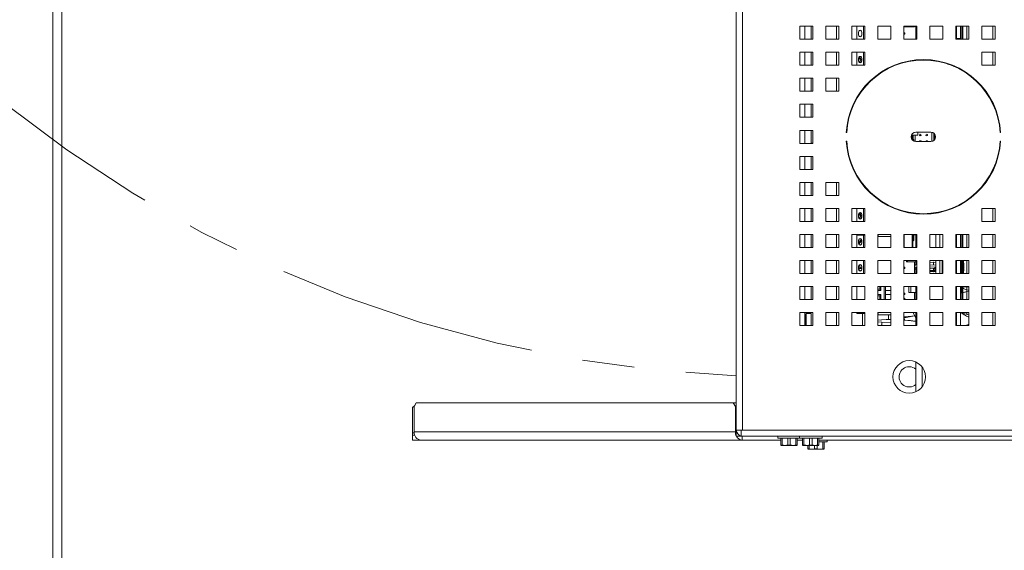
# Paper-space layout '5' of a CAD drawing. Header units: inches. Extents: x 1 to 109, y 1 to 85.
# Tile 41 of 58: x 81 to 91, y 16 to 21. Entities that reach past the tile are written whole.
import ezdxf

# ---------------------------------------------------------------- set-up
doc = ezdxf.new("R2010")
doc.units = ezdxf.units.IN
doc.header["$MEASUREMENT"] = 0
doc.linetypes.add('CENTERX2', pattern=[0.8, 0.5, -0.1, 0.1, -0.1])
doc.layers.add('FORMAT', color=7, linetype='Continuous')
doc.styles.add('SLDTEXTSTYLE0', font='GOTHIC.TTF', dxfattribs={"width": 0.913})
doc.dimstyles.new('SLDDIMSTYLE13', dxfattribs={"dimtxt": 0.625, "dimasz": 0.65, "dimexe": 0, "dimexo": 0.0625, "dimgap": 0.15625, "dimtad": 0, "dimtih": 1, "dimtoh": 1, "dimdec": 1, "dimlfac": 1.6, "dimrnd": 1e-09, "dimzin": 12, "dimdsep": 46, "dimtxsty": 'SLDTEXTSTYLE0', "dimsah": 1, "dimcen": 0, "dimadec": 0, "dimazin": 3, "dimtfac": 1, "dimtdec": 1, "dimtofl": 0, "dimtmove": 0, "dimatfit": 3, "dimfxl": 1, "dimfrac": 2, "dimtolj": 1, "dimtzin": 12, "dimarcsym": 0})

# ---------------------------------------------------------------- blocks, each defined once
blk = doc.blocks.new('_D_160')
at = {"layer": 'FORMAT', "color": 1, "ltscale": 5}
for p, q in [((80.154, 21.1378), (78.633, 19.6168)), ((78.633, 19.6168), (77.383, 19.6168))]:
    blk.add_line(p, q, dxfattribs=at)
blk.add_solid([(80.154, 21.1378), (79.6237, 20.7489), (79.7651, 20.6075)], dxfattribs=at)
at = {"layer": 'FORMAT', "color": 1, "ltscale": 5, "char_height": 0.625, "attachment_point": 1, "style": 'SLDTEXTSTYLE0'}
for s, insert in [('19.2', (73.5453, 20.4151)), ('DOOR SWING', (71.8318, 19.4229))]:
    blk.add_mtext(s, dxfattribs=dict(at, insert=insert))

psp = doc.layouts.new('5')

# ---------------------------------------------------------------- linework, layer by layer
at = {"color": 7, "linetype": 'Continuous', "lineweight": 15, "ltscale": 5}
for p, q in [((88.1688, 17.1143), (88.1688, 30.246)), ((88.228, 30.246), (88.228, 17.1143)), ((88.1686, 17.5451), (88.1686, 29.5928)), ((81.606, 23.6462), (81.606, 11.4364)), ((81.6902, 11.4582), (81.6902, 23.668)), ((88.903, 20.9926), (88.778, 20.9926)), ((88.778, 20.9926), (88.778, 20.8676)), ((88.8872, 20.9926), (88.8872, 20.8676)), ((88.903, 20.8676), (88.903, 20.9926)), ((89.153, 20.9926), (89.028, 20.9926)), ((89.028, 20.9926), (89.028, 20.8676)), ((89.1311, 20.9926), (89.1311, 20.8678)), ((89.153, 20.8676), (89.153, 20.9926)), ((89.403, 20.9926), (89.278, 20.9926)), ((89.278, 20.9926), (89.278, 20.8676)), ((89.3259, 20.9926), (89.3259, 20.8676)), ((89.39, 20.9926), (89.39, 20.8676)), ((89.403, 20.8676), (89.403, 20.9926)), ((89.653, 20.9926), (89.528, 20.9926)), ((89.528, 20.9926), (89.528, 20.8676)), ((89.653, 20.8676), (89.653, 20.9926)), ((89.903, 20.9926), (89.778, 20.9926)), ((89.778, 20.9926), (89.778, 20.8676)), ((89.7814, 20.9926), (89.7814, 20.9878)), ((89.8934, 20.8676), (89.8934, 20.9926)), ((89.903, 20.8676), (89.903, 20.9926)), ((90.153, 20.9926), (90.028, 20.9926)), ((90.028, 20.9926), (90.028, 20.8676)), ((90.153, 20.8676), (90.153, 20.9926)), ((90.403, 20.9926), (90.278, 20.9926)), ((90.278, 20.9926), (90.278, 20.8676)), ((90.2844, 20.9926), (90.2844, 20.874)), ((90.3217, 20.9926), (90.3217, 20.874)), ((90.3342, 20.9926), (90.3342, 20.8676)), ((90.3436, 20.9926), (90.3436, 20.8676)), ((90.3811, 20.9926), (90.3811, 20.8678)), ((90.403, 20.8676), (90.403, 20.9926)), ((90.653, 20.9926), (90.528, 20.9926)), ((90.528, 20.9926), (90.528, 20.8676)), ((90.6311, 20.9926), (90.6311, 20.8678)), ((90.653, 20.8676), (90.653, 20.9926)), ((89.778, 20.9878), (89.8811, 20.9878)), ((89.778, 20.9319), (89.7884, 20.9277)), ((89.7884, 20.9158), (89.778, 20.9117)), ((89.7884, 20.9277), (89.7884, 20.9158)), ((89.8811, 20.9878), (89.8934, 20.9887)), ((88.778, 20.8676), (88.903, 20.8676)), ((88.8872, 20.8678), (88.903, 20.8678)), ((89.028, 20.8676), (89.153, 20.8676)), ((89.1311, 20.8678), (89.153, 20.8678)), ((89.278, 20.8676), (89.403, 20.8676)), ((89.528, 20.8676), (89.653, 20.8676)), ((89.778, 20.8676), (89.903, 20.8676)), ((90.028, 20.8676), (90.153, 20.8676)), ((90.278, 20.8878), (90.2844, 20.8878)), ((90.278, 20.8676), (90.403, 20.8676)), ((90.2844, 20.874), (90.3217, 20.874)), ((90.2844, 20.8676), (90.2844, 20.874)), ((90.3217, 20.874), (90.3217, 20.8676)), ((90.3811, 20.8678), (90.403, 20.8678)), ((90.528, 20.8676), (90.653, 20.8676)), ((90.6311, 20.8678), (90.653, 20.8678)), ((88.903, 20.7426), (88.778, 20.7426)), ((88.778, 20.7426), (88.778, 20.6176)), ((88.8872, 20.7426), (88.8872, 20.6176)), ((88.903, 20.6176), (88.903, 20.7426)), ((89.153, 20.7426), (89.028, 20.7426)), ((89.028, 20.7426), (89.028, 20.6176)), ((89.1311, 20.7426), (89.1311, 20.6178)), ((89.153, 20.6176), (89.153, 20.7426)), ((89.403, 20.7426), (89.278, 20.7426)), ((89.278, 20.7426), (89.278, 20.6176)), ((89.3259, 20.7426), (89.3259, 20.6176)), ((89.39, 20.7426), (89.39, 20.6176)), ((89.403, 20.6176), (89.403, 20.7426)), ((90.653, 20.7426), (90.528, 20.7426)), ((90.528, 20.7426), (90.528, 20.6176)), ((90.6311, 20.7426), (90.6311, 20.6178)), ((90.653, 20.6176), (90.653, 20.7426)), ((88.778, 20.6176), (88.903, 20.6176)), ((88.8872, 20.6178), (88.903, 20.6178)), ((89.028, 20.6176), (89.153, 20.6176)), ((89.1311, 20.6178), (89.153, 20.6178)), ((89.278, 20.6176), (89.403, 20.6176)), ((89.3589, 20.6916), (89.3502, 20.6916)), ((89.3502, 20.6916), (89.3691, 20.6483)), ((89.3554, 20.6995), (89.3606, 20.7026)), ((89.3733, 20.6587), (89.3554, 20.6995)), ((89.6947, 20.6164), (89.6947, 20.6211)), ((89.7334, 20.6305), (89.7334, 20.6351)), ((89.8421, 20.6575), (89.8421, 20.662)), ((89.8848, 20.6665), (89.8861, 20.6636)), ((89.8853, 20.6666), (89.887, 20.6637)), ((90.0851, 20.6627), (90.0851, 20.6582)), ((90.1244, 20.6552), (90.1244, 20.6507)), ((90.1441, 20.6506), (90.1441, 20.6461)), ((90.1638, 20.6409), (90.1638, 20.6454)), ((90.1966, 20.6293), (90.2246, 20.6242)), ((90.2246, 20.6242), (90.2107, 20.6261)), ((90.2393, 20.6154), (90.2597, 20.6116)), ((90.528, 20.6176), (90.653, 20.6176)), ((90.6311, 20.6178), (90.653, 20.6178)), ((89.5344, 20.5342), (89.539, 20.5342)), ((89.539, 20.5342), (89.539, 20.5321)), ((89.539, 20.5342), (89.5406, 20.5342)), ((89.5406, 20.5332), (89.5406, 20.5385)), ((89.5546, 20.5481), (89.5626, 20.5481)), ((90.2566, 20.6042), (90.2844, 20.5991)), ((90.2833, 20.5993), (90.2844, 20.5991)), ((90.2844, 20.6004), (90.2844, 20.5956)), ((90.3217, 20.5813), (90.3217, 20.5764)), ((90.3265, 20.5787), (90.3265, 20.5737)), ((90.3342, 20.5744), (90.3342, 20.5693)), ((90.3436, 20.5689), (90.3436, 20.5638)), ((88.903, 20.4926), (88.778, 20.4926)), ((88.778, 20.4926), (88.778, 20.3676)), ((88.8872, 20.4926), (88.8872, 20.3676)), ((88.903, 20.3676), (88.903, 20.4926)), ((89.153, 20.4926), (89.028, 20.4926)), ((89.028, 20.4926), (89.028, 20.3676)), ((89.1311, 20.4926), (89.1311, 20.3678)), ((89.153, 20.3676), (89.153, 20.4926)), ((89.4674, 20.4802), (89.4674, 20.4743)), ((89.4762, 20.4822), (89.475, 20.487)), ((90.4497, 20.4928), (90.443, 20.4928)), ((90.5061, 20.4324), (90.5061, 20.4388)), ((88.778, 20.3676), (88.903, 20.3676)), ((88.8872, 20.3678), (88.903, 20.3678)), ((89.028, 20.3676), (89.153, 20.3676)), ((89.1311, 20.3678), (89.153, 20.3678)), ((89.39, 20.3985), (89.39, 20.3916)), ((88.903, 20.2426), (88.778, 20.2426)), ((88.778, 20.2426), (88.778, 20.1176)), ((88.8872, 20.2426), (88.8872, 20.1176)), ((88.903, 20.1176), (88.903, 20.2426)), ((89.3259, 20.3064), (89.3259, 20.2977)), ((90.6388, 20.2428), (90.634, 20.2428)), ((89.2561, 20.1324), (89.2561, 20.1478)), ((88.778, 20.1176), (88.903, 20.1176)), ((88.8872, 20.1178), (88.903, 20.1178)), ((89.2476, 20.1178), (89.2521, 20.1178)), ((90.6792, 20.1178), (90.6838, 20.1178)), ((88.903, 19.9926), (88.778, 19.9926)), ((88.778, 19.9926), (88.778, 19.8676)), ((88.8872, 19.9926), (88.8872, 19.8676)), ((88.903, 19.8676), (88.903, 19.9926)), ((89.2246, 19.9708), (89.229, 19.9708)), ((89.2305, 19.9928), (89.2261, 19.9928)), ((89.8578, 19.9579), (89.8578, 19.9477)), ((90.0374, 19.9755), (89.8936, 19.9755)), ((89.9107, 19.9755), (89.9107, 19.9477)), ((90.0477, 19.886), (90.0477, 19.9743)), ((90.0664, 19.8953), (90.0664, 19.9649)), ((90.0757, 19.9543), (90.0757, 19.906)), ((90.7052, 19.9928), (90.7008, 19.9928)), ((90.7024, 19.9708), (90.7068, 19.9708)), ((88.778, 19.8676), (88.903, 19.8676)), ((88.8872, 19.8678), (88.903, 19.8678)), ((89.229, 19.8895), (89.2246, 19.8895)), ((89.2261, 19.8678), (89.2305, 19.8678)), ((89.8671, 19.9477), (89.8578, 19.9477)), ((89.8578, 19.9477), (89.8578, 19.9041)), ((89.8578, 19.9041), (89.8671, 19.9041)), ((89.8671, 19.9477), (89.8671, 19.9041)), ((89.8671, 19.9477), (89.8858, 19.9477)), ((89.8733, 19.9041), (89.8671, 19.9041)), ((89.8733, 19.8896), (89.8733, 19.9041)), ((89.8858, 19.8855), (89.8858, 19.9477)), ((89.9107, 19.9477), (89.8858, 19.9477)), ((89.8936, 19.8848), (90.0374, 19.8848)), ((90.0757, 19.9399), (90.0816, 19.9399)), ((90.7009, 19.8678), (90.7052, 19.8678)), ((90.7068, 19.8895), (90.7024, 19.8895)), ((88.903, 19.7426), (88.778, 19.7426)), ((88.778, 19.7426), (88.778, 19.6176)), ((88.8872, 19.7426), (88.8872, 19.6176)), ((88.903, 19.6176), (88.903, 19.7426)), ((89.2521, 19.7428), (89.2475, 19.7428)), ((89.2561, 19.7125), (89.2561, 19.7279)), ((90.6838, 19.7428), (90.6793, 19.7428)), ((88.778, 19.6176), (88.903, 19.6176)), ((88.8872, 19.6178), (88.903, 19.6178)), ((90.6341, 19.6178), (90.6389, 19.6178)), ((88.903, 19.4926), (88.778, 19.4926)), ((88.778, 19.4926), (88.778, 19.3676)), ((88.8872, 19.4926), (88.8872, 19.3676)), ((88.903, 19.3676), (88.903, 19.4926)), ((89.153, 19.4926), (89.028, 19.4926)), ((89.028, 19.4926), (89.028, 19.3676)), ((89.1311, 19.4926), (89.1311, 19.3678)), ((89.153, 19.3676), (89.153, 19.4926)), ((89.3259, 19.5626), (89.3259, 19.5539)), ((89.39, 19.4687), (89.39, 19.4617)), ((90.5061, 19.4215), (90.5061, 19.4279)), ((88.778, 19.3676), (88.903, 19.3676)), ((88.8872, 19.3678), (88.903, 19.3678)), ((89.028, 19.3676), (89.153, 19.3676)), ((89.1311, 19.3678), (89.153, 19.3678)), ((89.4983, 19.3593), (89.4914, 19.3593)), ((90.3342, 19.291), (90.3342, 19.2859)), ((90.3436, 19.2965), (90.3436, 19.2914)), ((90.4433, 19.3678), (90.45, 19.3678)), ((88.903, 19.2426), (88.778, 19.2426)), ((88.778, 19.2426), (88.778, 19.1176)), ((88.8872, 19.2426), (88.8872, 19.1176)), ((88.903, 19.1176), (88.903, 19.2426)), ((89.153, 19.2426), (89.028, 19.2426)), ((89.028, 19.2426), (89.028, 19.1176)), ((89.1311, 19.2426), (89.1311, 19.1178)), ((89.153, 19.1176), (89.153, 19.2426)), ((89.403, 19.2426), (89.278, 19.2426)), ((89.278, 19.2426), (89.278, 19.1176)), ((89.3259, 19.2426), (89.3259, 19.1176)), ((89.3554, 19.1995), (89.3606, 19.2026)), ((89.3733, 19.1587), (89.3554, 19.1995)), ((89.39, 19.2426), (89.39, 19.1176)), ((89.403, 19.1176), (89.403, 19.2426)), ((89.6947, 19.2392), (89.6947, 19.2439)), ((89.7334, 19.2252), (89.7334, 19.2298)), ((89.7803, 19.216), (89.7803, 19.2115)), ((89.8587, 19.1972), (89.8587, 19.2001)), ((89.8648, 19.1972), (89.8587, 19.1972)), ((89.8934, 19.1915), (89.8934, 19.1959)), ((90.0844, 19.202), (90.0844, 19.1975)), ((90.0851, 19.2021), (90.0851, 19.1976)), ((90.1244, 19.2096), (90.1244, 19.2051)), ((90.2526, 19.2504), (90.2526, 19.2456)), ((90.2535, 19.246), (90.2535, 19.2508)), ((90.26, 19.2536), (90.26, 19.2488)), ((90.273, 19.2546), (90.273, 19.2594)), ((90.2795, 19.2624), (90.2795, 19.2576)), ((90.2844, 19.2647), (90.2844, 19.2599)), ((90.3217, 19.2839), (90.3217, 19.2789)), ((90.653, 19.2426), (90.528, 19.2426)), ((90.528, 19.2426), (90.528, 19.1176)), ((90.6311, 19.2426), (90.6311, 19.1178)), ((90.653, 19.1176), (90.653, 19.2426)), ((88.778, 19.1176), (88.903, 19.1176)), ((88.8872, 19.1178), (88.903, 19.1178)), ((89.028, 19.1176), (89.153, 19.1176)), ((89.1311, 19.1178), (89.153, 19.1178)), ((89.278, 19.1176), (89.403, 19.1176)), ((89.3589, 19.1916), (89.3502, 19.1916)), ((89.3502, 19.1916), (89.3691, 19.1483)), ((90.528, 19.1176), (90.653, 19.1176)), ((90.6311, 19.1178), (90.653, 19.1178)), ((88.903, 18.9926), (88.778, 18.9926)), ((88.778, 18.9926), (88.778, 18.8676)), ((88.8872, 18.9926), (88.8872, 18.8676)), ((88.903, 18.8676), (88.903, 18.9926)), ((89.153, 18.9926), (89.028, 18.9926)), ((89.028, 18.9926), (89.028, 18.8676)), ((89.1311, 18.9926), (89.1311, 18.8678)), ((89.153, 18.8676), (89.153, 18.9926)), ((89.403, 18.9926), (89.278, 18.9926)), ((89.278, 18.9926), (89.278, 18.8676)), ((89.3259, 18.9926), (89.3259, 18.9843)), ((89.39, 18.9843), (89.3259, 18.9843)), ((89.3259, 18.9843), (89.3259, 18.8676)), ((89.3693, 18.9448), (89.3426, 18.9088)), ((89.3466, 18.8987), (89.3733, 18.9347)), ((89.373, 18.9356), (89.3531, 18.9088)), ((89.39, 18.9926), (89.39, 18.9843)), ((89.39, 18.9843), (89.403, 18.9843)), ((89.39, 18.9843), (89.39, 18.8676)), ((89.403, 18.8676), (89.403, 18.9926)), ((89.653, 18.9926), (89.528, 18.9926)), ((89.528, 18.9926), (89.528, 18.8676)), ((89.528, 18.9843), (89.5324, 18.9843)), ((89.5324, 18.9843), (89.5324, 18.9718)), ((89.5324, 18.9718), (89.653, 18.9718)), ((89.653, 18.8676), (89.653, 18.9926)), ((89.903, 18.9926), (89.778, 18.9926)), ((89.778, 18.9926), (89.778, 18.8676)), ((89.7803, 18.9926), (89.7803, 18.8676)), ((89.8587, 18.9784), (89.8587, 18.9895)), ((89.8587, 18.9636), (89.8587, 18.9784)), ((89.8587, 18.9328), (89.8587, 18.9636)), ((89.8587, 18.8676), (89.8587, 18.9328)), ((89.8685, 18.9808), (89.8611, 18.9808)), ((89.8611, 18.9611), (89.8685, 18.9611)), ((89.8648, 18.935), (89.8685, 18.935)), ((89.8648, 18.935), (89.8648, 18.9325)), ((89.8685, 18.9325), (89.8648, 18.9325)), ((89.8685, 18.9325), (89.8685, 18.935)), ((89.871, 18.9895), (89.871, 18.9926)), ((89.871, 18.9375), (89.871, 18.9895)), ((89.8734, 18.9895), (89.871, 18.9895)), ((89.8734, 18.9375), (89.871, 18.9375)), ((89.8734, 18.9895), (89.8734, 18.9375)), ((89.8934, 18.8676), (89.8934, 18.9926)), ((89.903, 18.8676), (89.903, 18.9926)), ((90.153, 18.9926), (90.028, 18.9926)), ((90.028, 18.9926), (90.028, 18.8676)), ((90.0844, 18.9926), (90.0844, 18.9827)), ((90.0844, 18.9827), (90.0844, 18.9792)), ((90.0844, 18.9827), (90.0851, 18.9827)), ((90.0844, 18.9792), (90.0851, 18.9792)), ((90.0844, 18.9721), (90.0851, 18.9721)), ((90.0844, 18.9721), (90.0844, 18.9501)), ((90.0844, 18.9501), (90.0844, 18.9493)), ((90.0844, 18.9501), (90.0851, 18.9501)), ((90.0844, 18.9493), (90.0851, 18.9493)), ((90.0844, 18.9493), (90.0844, 18.9435)), ((90.0844, 18.9421), (90.0851, 18.9421)), ((90.0844, 18.9296), (90.0851, 18.9296)), ((90.0844, 18.9296), (90.0844, 18.9191)), ((90.0844, 18.9191), (90.0844, 18.9161)), ((90.0844, 18.9191), (90.0851, 18.9191)), ((90.0844, 18.9161), (90.0851, 18.9161)), ((90.0851, 18.9926), (90.0851, 18.8676)), ((90.1244, 18.9926), (90.1244, 18.8676)), ((90.153, 18.8676), (90.153, 18.9926)), ((90.403, 18.9926), (90.278, 18.9926)), ((90.278, 18.9926), (90.278, 18.8676)), ((90.278, 18.9278), (90.2844, 18.9278)), ((90.2844, 18.9926), (90.2844, 18.8676)), ((90.3217, 18.9926), (90.3217, 18.8676)), ((90.3342, 18.9926), (90.3342, 18.8676)), ((90.3436, 18.9926), (90.3436, 18.8676)), ((90.3811, 18.9926), (90.3811, 18.8678)), ((90.403, 18.8676), (90.403, 18.9926)), ((90.653, 18.9926), (90.528, 18.9926)), ((90.528, 18.9926), (90.528, 18.8676)), ((90.6311, 18.9926), (90.6311, 18.8678)), ((90.653, 18.8676), (90.653, 18.9926)), ((88.778, 18.8676), (88.903, 18.8676)), ((88.8872, 18.8678), (88.903, 18.8678)), ((89.028, 18.8676), (89.153, 18.8676)), ((89.1311, 18.8678), (89.153, 18.8678)), ((89.278, 18.8676), (89.403, 18.8676)), ((89.3531, 18.9088), (89.3426, 18.9088)), ((89.3531, 18.9088), (89.3534, 18.9079)), ((89.528, 18.8676), (89.653, 18.8676)), ((89.778, 18.8676), (89.903, 18.8676)), ((90.028, 18.8676), (90.153, 18.8676)), ((90.278, 18.8676), (90.403, 18.8676)), ((90.3811, 18.8678), (90.403, 18.8678)), ((90.528, 18.8676), (90.653, 18.8676)), ((90.6311, 18.8678), (90.653, 18.8678)), ((88.903, 18.7426), (88.778, 18.7426)), ((88.778, 18.7426), (88.778, 18.6176)), ((88.8872, 18.7426), (88.8872, 18.6176)), ((88.903, 18.6176), (88.903, 18.7426)), ((89.153, 18.7426), (89.028, 18.7426)), ((89.028, 18.7426), (89.028, 18.6176)), ((89.1311, 18.7426), (89.1311, 18.6178)), ((89.153, 18.6176), (89.153, 18.7426)), ((89.403, 18.7426), (89.278, 18.7426)), ((89.278, 18.7426), (89.278, 18.6176)), ((89.3259, 18.7426), (89.3259, 18.6176)), ((89.39, 18.7426), (89.39, 18.6176)), ((89.403, 18.6176), (89.403, 18.7426)), ((89.653, 18.7426), (89.528, 18.7426)), ((89.528, 18.7426), (89.528, 18.6176)), ((89.653, 18.6176), (89.653, 18.7426)), ((89.903, 18.7426), (89.778, 18.7426)), ((89.778, 18.7426), (89.778, 18.6176)), ((89.8046, 18.7303), (89.8046, 18.7426)), ((89.8046, 18.7303), (89.8139, 18.7303)), ((89.8139, 18.7426), (89.8139, 18.7303)), ((89.8139, 18.7303), (89.8934, 18.7303)), ((89.8811, 18.7303), (89.8811, 18.6178)), ((89.8934, 18.7043), (89.8934, 18.7426)), ((89.903, 18.6176), (89.903, 18.7426)), ((90.153, 18.7426), (90.028, 18.7426)), ((90.028, 18.7426), (90.028, 18.6176)), ((90.0623, 18.7271), (90.028, 18.7248)), ((90.0851, 18.724), (90.0608, 18.7272)), ((90.0851, 18.7426), (90.0851, 18.6176)), ((90.1244, 18.7426), (90.1244, 18.6176)), ((90.1441, 18.7426), (90.1441, 18.6579)), ((90.153, 18.6176), (90.153, 18.7426)), ((90.403, 18.7426), (90.278, 18.7426)), ((90.278, 18.7426), (90.278, 18.6176)), ((90.2844, 18.7426), (90.2844, 18.6176)), ((90.3217, 18.7426), (90.3217, 18.6176)), ((90.3265, 18.7426), (90.3265, 18.6176)), ((90.3342, 18.7426), (90.3342, 18.6176)), ((90.3436, 18.7426), (90.3436, 18.6176)), ((90.3811, 18.7426), (90.3811, 18.6178)), ((90.403, 18.6176), (90.403, 18.7426)), ((90.653, 18.7426), (90.528, 18.7426)), ((90.528, 18.7426), (90.528, 18.6176)), ((90.6311, 18.7426), (90.6311, 18.6178)), ((90.653, 18.6176), (90.653, 18.7426)), ((89.3745, 18.678), (89.3467, 18.678)), ((89.3467, 18.6655), (89.3745, 18.6655)), ((89.778, 18.6819), (89.7884, 18.6777)), ((89.7884, 18.6658), (89.778, 18.6617)), ((89.7884, 18.6777), (89.7884, 18.6658)), ((89.8826, 18.6788), (89.8821, 18.6813)), ((89.8826, 18.6793), (89.8824, 18.6805)), ((89.8934, 18.6176), (89.8934, 18.6562)), ((89.8976, 18.6702), (89.8976, 18.6697)), ((90.028, 18.6974), (90.0611, 18.6996)), ((90.0851, 18.6806), (90.028, 18.68)), ((90.028, 18.6674), (90.0629, 18.6646)), ((90.0629, 18.6472), (90.028, 18.65)), ((90.0611, 18.6403), (90.028, 18.6425)), ((90.028, 18.6357), (90.0623, 18.6334)), ((90.0608, 18.6334), (90.0851, 18.6365)), ((90.0611, 18.6996), (90.0851, 18.6965)), ((90.0851, 18.6434), (90.0611, 18.6403)), ((90.0629, 18.6646), (90.0752, 18.6647)), ((90.0629, 18.6646), (90.0629, 18.6472)), ((90.0752, 18.6471), (90.0629, 18.6472)), ((90.0752, 18.6738), (90.0851, 18.6739)), ((90.0752, 18.6647), (90.0752, 18.6738)), ((90.0752, 18.6647), (90.0752, 18.6471)), ((90.0851, 18.6541), (90.0752, 18.6542)), ((90.1441, 18.6579), (90.1441, 18.6176)), ((90.2844, 18.7153), (90.278, 18.7136)), ((90.2844, 18.7153), (90.278, 18.7141)), ((88.778, 18.6176), (88.903, 18.6176)), ((88.8872, 18.6178), (88.903, 18.6178)), ((89.028, 18.6176), (89.153, 18.6176)), ((89.1311, 18.6178), (89.153, 18.6178)), ((89.278, 18.6176), (89.403, 18.6176)), ((89.528, 18.6176), (89.653, 18.6176)), ((89.778, 18.6176), (89.903, 18.6176)), ((89.8811, 18.6178), (89.8934, 18.6178)), ((90.028, 18.6176), (90.153, 18.6176)), ((90.278, 18.6176), (90.403, 18.6176)), ((90.3811, 18.6178), (90.403, 18.6178)), ((90.528, 18.6176), (90.653, 18.6176)), ((90.6311, 18.6178), (90.653, 18.6178)), ((88.778, 18.4926), (88.778, 18.3676)), ((88.903, 18.4926), (88.778, 18.4926)), ((88.8872, 18.4926), (88.8872, 18.3676)), ((88.903, 18.3676), (88.903, 18.4926)), ((89.153, 18.4926), (89.028, 18.4926)), ((89.028, 18.4926), (89.028, 18.3676)), ((89.1311, 18.4926), (89.1311, 18.3678)), ((89.153, 18.3676), (89.153, 18.4926)), ((89.403, 18.4926), (89.278, 18.4926)), ((89.278, 18.4926), (89.278, 18.3676)), ((89.3259, 18.3676), (89.3259, 18.4926)), ((89.403, 18.3676), (89.403, 18.4926)), ((89.653, 18.4926), (89.528, 18.4926)), ((89.528, 18.4926), (89.528, 18.3676)), ((89.5461, 18.467), (89.528, 18.467)), ((89.5576, 18.4545), (89.528, 18.4545)), ((89.5461, 18.4926), (89.5461, 18.467)), ((89.5576, 18.4545), (89.5461, 18.467)), ((89.5576, 18.4926), (89.5576, 18.4545)), ((89.5901, 18.3676), (89.5901, 18.4926)), ((89.6009, 18.4545), (89.6009, 18.4926)), ((89.6009, 18.417), (89.6009, 18.4545)), ((89.653, 18.4545), (89.6009, 18.4545)), ((89.653, 18.3676), (89.653, 18.4926)), ((89.903, 18.4926), (89.778, 18.4926)), ((89.778, 18.4926), (89.778, 18.3676)), ((89.778, 18.4881), (89.7884, 18.4923)), ((89.7884, 18.4923), (89.7884, 18.4926)), ((89.8249, 18.4926), (89.8249, 18.4353)), ((89.8934, 18.3676), (89.8934, 18.4926)), ((89.903, 18.3676), (89.903, 18.4926)), ((90.153, 18.4926), (90.028, 18.4926)), ((90.028, 18.4926), (90.028, 18.3676)), ((90.153, 18.3676), (90.153, 18.4926)), ((90.403, 18.4926), (90.278, 18.4926)), ((90.278, 18.4926), (90.278, 18.3676)), ((90.2844, 18.4926), (90.2844, 18.3676)), ((90.3217, 18.4926), (90.3217, 18.3676)), ((90.3302, 18.4353), (90.3302, 18.4926)), ((90.3342, 18.4926), (90.3342, 18.3676)), ((90.3436, 18.4926), (90.3436, 18.3676)), ((90.3811, 18.4926), (90.3811, 18.3678)), ((90.3941, 18.4587), (90.4004, 18.4592)), ((90.4004, 18.4592), (90.403, 18.4592)), ((90.403, 18.3676), (90.403, 18.4926)), ((90.653, 18.4926), (90.528, 18.4926)), ((90.528, 18.4926), (90.528, 18.3676)), ((90.6311, 18.4926), (90.6311, 18.3678)), ((90.653, 18.3676), (90.653, 18.4926)), ((88.778, 18.3676), (88.903, 18.3676)), ((88.8872, 18.3678), (88.903, 18.3678)), ((89.028, 18.3676), (89.153, 18.3676)), ((89.1311, 18.3678), (89.153, 18.3678)), ((89.278, 18.3676), (89.403, 18.3676)), ((89.528, 18.417), (89.5576, 18.417)), ((89.528, 18.4045), (89.5461, 18.4045)), ((89.528, 18.3676), (89.653, 18.3676)), ((89.5576, 18.417), (89.5461, 18.4045)), ((89.5461, 18.4045), (89.5461, 18.3676)), ((89.5576, 18.417), (89.5576, 18.3676)), ((89.6009, 18.3676), (89.6009, 18.417)), ((89.653, 18.417), (89.6009, 18.417)), ((89.778, 18.4319), (89.7884, 18.4277)), ((89.7884, 18.4158), (89.778, 18.4117)), ((89.7884, 18.3792), (89.778, 18.3834)), ((89.778, 18.3676), (89.903, 18.3676)), ((89.7884, 18.4277), (89.7884, 18.4158)), ((89.7884, 18.3676), (89.7884, 18.3792)), ((89.8436, 18.4353), (89.8249, 18.4353)), ((89.8934, 18.4353), (89.8436, 18.4353)), ((89.8811, 18.4353), (89.8811, 18.3678)), ((89.8811, 18.3678), (89.8934, 18.3678)), ((90.028, 18.3676), (90.153, 18.3676)), ((90.2844, 18.4353), (90.278, 18.4353)), ((90.278, 18.3676), (90.403, 18.3676)), ((90.3217, 18.4353), (90.3302, 18.4353)), ((90.3217, 18.4278), (90.3342, 18.4309)), ((90.3811, 18.3678), (90.403, 18.3678)), ((90.528, 18.3676), (90.653, 18.3676)), ((90.6311, 18.3678), (90.653, 18.3678)), ((88.778, 18.2426), (88.778, 18.1176)), ((88.903, 18.2426), (88.778, 18.2426)), ((88.828, 18.1176), (88.828, 18.2426)), ((88.828, 18.2296), (88.831, 18.2296)), ((88.831, 18.2296), (88.831, 18.1176)), ((88.8872, 18.2329), (88.8405, 18.2329)), ((88.8405, 18.1176), (88.8405, 18.2329)), ((88.8811, 18.2426), (88.8811, 18.2329)), ((88.8872, 18.1176), (88.8872, 18.2329)), ((88.903, 18.1176), (88.903, 18.2426)), ((89.153, 18.2426), (89.028, 18.2426)), ((89.028, 18.2426), (89.028, 18.1176)), ((89.1311, 18.2426), (89.1311, 18.1178)), ((89.153, 18.1176), (89.153, 18.2426)), ((89.403, 18.2426), (89.278, 18.2426)), ((89.278, 18.2426), (89.278, 18.1176)), ((89.3259, 18.2426), (89.3259, 18.2343)), ((89.39, 18.2343), (89.3259, 18.2343)), ((89.3811, 18.2343), (89.3811, 18.1178)), ((89.39, 18.2426), (89.39, 18.2343)), ((89.39, 18.2343), (89.403, 18.2343)), ((89.403, 18.1176), (89.403, 18.2426)), ((89.653, 18.2426), (89.528, 18.2426)), ((89.528, 18.2426), (89.528, 18.1176)), ((89.528, 18.2343), (89.5324, 18.2343)), ((89.5324, 18.2218), (89.528, 18.2218)), ((89.5666, 18.1719), (89.528, 18.1687)), ((89.5324, 18.2343), (89.5324, 18.2218)), ((89.5324, 18.2218), (89.653, 18.2218)), ((89.5649, 18.173), (89.5526, 18.1707)), ((89.653, 18.179), (89.5639, 18.1729)), ((89.653, 18.1746), (89.5666, 18.1719)), ((89.6311, 18.2218), (89.6311, 18.1775)), ((89.653, 18.1176), (89.653, 18.2426)), ((89.903, 18.2426), (89.778, 18.2426)), ((89.778, 18.2426), (89.778, 18.1176)), ((89.778, 18.2002), (89.8564, 18.2071)), ((89.778, 18.1686), (89.8934, 18.1585)), ((89.8808, 18.2118), (89.7845, 18.1931)), ((89.8294, 18.2019), (89.7902, 18.1994)), ((89.8336, 18.1667), (89.7902, 18.1695)), ((89.8808, 18.2119), (89.8557, 18.207)), ((89.8884, 18.1955), (89.8664, 18.2426)), ((89.8934, 18.1176), (89.8934, 18.2426)), ((89.903, 18.1176), (89.903, 18.2426)), ((90.153, 18.2426), (90.028, 18.2426)), ((90.028, 18.2426), (90.028, 18.1176)), ((90.153, 18.1176), (90.153, 18.2426)), ((90.278, 18.2303), (90.282, 18.2426)), ((90.403, 18.2426), (90.278, 18.2426)), ((90.278, 18.2426), (90.278, 18.1176)), ((90.2834, 18.184), (90.2793, 18.1847)), ((90.2844, 18.2276), (90.2842, 18.2276)), ((90.2842, 18.2276), (90.2842, 18.1176)), ((90.2844, 18.2426), (90.2844, 18.1176)), ((90.3217, 18.2426), (90.3217, 18.1176)), ((90.3811, 18.2426), (90.3811, 18.2242)), ((90.4004, 18.2001), (90.3941, 18.2008)), ((90.403, 18.1176), (90.403, 18.2426)), ((90.653, 18.2426), (90.528, 18.2426)), ((90.528, 18.2426), (90.528, 18.1176)), ((90.6311, 18.2426), (90.6311, 18.1178)), ((90.653, 18.1176), (90.653, 18.2426)), ((88.778, 18.1176), (88.903, 18.1176)), ((88.8872, 18.1178), (88.903, 18.1178)), ((89.028, 18.1176), (89.153, 18.1176)), ((89.1311, 18.1178), (89.153, 18.1178)), ((89.278, 18.1176), (89.403, 18.1176)), ((89.3811, 18.1178), (89.403, 18.1178)), ((89.528, 18.1532), (89.5666, 18.15)), ((89.528, 18.1176), (89.653, 18.1176)), ((89.5666, 18.15), (89.653, 18.1472)), ((89.778, 18.1176), (89.903, 18.1176)), ((90.028, 18.1176), (90.153, 18.1176)), ((90.278, 18.1176), (90.403, 18.1176)), ((90.2793, 18.1446), (90.2834, 18.1453)), ((90.2834, 18.1453), (90.2842, 18.1453)), ((90.3745, 18.1176), (90.3941, 18.1285)), ((90.4004, 18.1292), (90.3941, 18.1285)), ((90.528, 18.1176), (90.653, 18.1176)), ((90.6311, 18.1178), (90.653, 18.1178)), ((89.8934, 17.4827), (89.8934, 17.7676)), ((88.1688, 17.5451), (88.1686, 17.5451)), ((88.1686, 17.5265), (88.1686, 17.5451)), ((88.1686, 17.5265), (88.1688, 17.5265)), ((88.1686, 17.5265), (88.1686, 17.5264)), ((88.1688, 17.5264), (88.1686, 17.5264)), ((88.1686, 17.5264), (88.1686, 17.0551)), ((85.0808, 17.3514), (85.0589, 17.3302)), ((85.0589, 17.3302), (85.0589, 17.0877)), ((85.0943, 17.377), (85.0746, 17.3395)), ((85.0746, 17.0958), (85.0746, 17.3395)), ((85.0943, 17.377), (88.1399, 17.377)), ((88.1399, 17.377), (88.1686, 17.377)), ((88.1596, 17.3395), (88.1399, 17.377)), ((88.1686, 17.3395), (88.1596, 17.3395)), ((88.1596, 17.3395), (88.1596, 17.0958)), ((88.2155, 17.1143), (88.1688, 17.1143)), ((88.2155, 17.0551), (88.2155, 17.1143)), ((88.2155, 17.1143), (88.228, 17.1143)), ((88.228, 17.1143), (98.1374, 17.1143)), ((85.0589, 17.0877), (85.0589, 17.0645)), ((85.0589, 17.0645), (85.0589, 17.0178)), ((85.0589, 17.0645), (85.0802, 17.0645)), ((85.0746, 17.0958), (88.1596, 17.0958)), ((88.1686, 17.0551), (88.206, 17.0551)), ((88.206, 17.0594), (88.206, 17.0551)), ((88.206, 17.0551), (88.2155, 17.0551)), ((88.2155, 17.0551), (98.1374, 17.0551)), ((88.2241, 17.0178), (88.2241, 17.0551)), ((88.5661, 17.0551), (88.5661, 17.0375)), ((88.5661, 17.0375), (88.775, 17.0375)), ((88.5967, 16.9698), (88.5967, 17.0375)), ((88.6091, 17.0375), (88.6091, 16.9698)), ((88.6625, 16.9698), (88.6625, 17.0375)), ((88.6872, 17.0375), (88.6872, 16.9698)), ((88.7407, 16.9698), (88.7407, 17.0375)), ((88.753, 17.0375), (88.753, 16.9698)), ((88.775, 17.0551), (88.775, 17.0375)), ((88.775, 17.0375), (88.9925, 17.0375)), ((88.8056, 16.9698), (88.8056, 17.0375)), ((88.818, 17.0375), (88.818, 16.9698)), ((88.8714, 16.9698), (88.8714, 17.0375)), ((88.8961, 17.0375), (88.8961, 16.9698)), ((88.9495, 16.9698), (88.9495, 17.0375)), ((88.9619, 17.0375), (88.9619, 16.9698)), ((88.9925, 17.0375), (88.9925, 17.0551)), ((85.0589, 17.0178), (85.1409, 17.0178)), ((88.2241, 17.0178), (85.1409, 17.0178)), ((88.2241, 17.0178), (88.5967, 17.0178)), ((88.5967, 16.9698), (88.6091, 16.9698)), ((88.5967, 16.9673), (88.5974, 16.967)), ((88.6358, 16.967), (88.5974, 16.967)), ((88.7139, 16.967), (88.6358, 16.967)), ((88.6625, 16.9698), (88.6872, 16.9698)), ((88.7524, 16.967), (88.7139, 16.967)), ((88.7407, 16.9698), (88.753, 16.9698)), ((88.7524, 16.967), (88.753, 16.9673)), ((88.753, 17.0178), (88.8056, 17.0178)), ((88.8056, 16.9698), (88.818, 16.9698)), ((88.8056, 16.9673), (88.8062, 16.967)), ((88.8447, 16.967), (88.8062, 16.967)), ((88.9228, 16.967), (88.8447, 16.967)), ((88.8549, 16.9324), (88.8549, 16.967)), ((88.8549, 16.9324), (88.8672, 16.9324)), ((88.8549, 16.9299), (88.8555, 16.9296)), ((88.8939, 16.9296), (88.8555, 16.9296)), ((88.8672, 16.967), (88.8672, 16.9324)), ((88.8714, 16.9698), (88.8961, 16.9698)), ((88.9721, 16.9296), (88.8939, 16.9296)), ((88.9207, 16.9324), (88.9207, 16.967)), ((88.9207, 16.9324), (88.9453, 16.9324)), ((88.9613, 16.967), (88.9228, 16.967)), ((88.9453, 16.967), (88.9453, 16.9324)), ((88.9495, 16.9698), (88.9619, 16.9698)), ((88.9613, 16.967), (88.9619, 16.9673)), ((88.9619, 17.0178), (92.795, 17.0178)), ((88.9619, 17.0001), (89.0417, 17.0001)), ((89.0105, 16.9296), (88.9721, 16.9296)), ((88.9988, 16.9324), (88.9988, 17.0001)), ((88.9988, 16.9324), (89.0111, 16.9324)), ((89.0105, 16.9296), (89.0111, 16.9299)), ((89.0111, 17.0001), (89.0111, 16.9324)), ((89.0417, 17.0001), (89.0417, 17.0178))]:
    psp.add_line(p, q, dxfattribs=at)
at = {"color": 8, "linetype": 'Continuous', "lineweight": 15, "ltscale": 5}
for p, q in [((88.828, 20.8676), (88.828, 20.9926)), ((88.828, 20.6176), (88.828, 20.7426)), ((88.828, 20.3676), (88.828, 20.4926)), ((88.828, 20.1176), (88.828, 20.2426)), ((88.828, 19.8676), (88.828, 19.9926)), ((88.828, 19.6176), (88.828, 19.7426)), ((88.828, 19.3676), (88.828, 19.4926)), ((88.828, 19.1176), (88.828, 19.2426)), ((89.8648, 19.1993), (89.8648, 19.1972)), ((89.8648, 19.1972), (89.8814, 19.1972)), ((89.8648, 19.1972), (89.8648, 19.1948)), ((89.9526, 19.1925), (89.9526, 19.1881)), ((88.828, 18.8676), (88.828, 18.9926)), ((89.8611, 18.9897), (89.8611, 18.9808)), ((89.8611, 18.9808), (89.8611, 18.9611)), ((89.8611, 18.9611), (89.8611, 18.9352)), ((89.8648, 18.9325), (89.8648, 18.8676)), ((89.8685, 18.9808), (89.8685, 18.9933)), ((89.8685, 18.9611), (89.8685, 18.9808)), ((89.8685, 18.935), (89.8685, 18.9611)), ((89.8734, 18.9926), (89.8734, 18.9895)), ((89.8934, 18.9895), (89.8734, 18.9895)), ((88.828, 18.6176), (88.828, 18.7426)), ((88.828, 18.3676), (88.828, 18.4926)), ((89.8436, 18.4353), (89.8436, 18.4926)), ((90.403, 18.4885), (90.3436, 18.4879)), ((89.7902, 18.1994), (89.7902, 18.1942)), ((90.3407, 18.2333), (90.403, 18.2193)), ((89.9526, 17.7211), (89.9526, 17.5292)), ((85.075, 17.0877), (85.0589, 17.0877)), ((88.1686, 17.0958), (88.1596, 17.0958))]:
    psp.add_line(p, q, dxfattribs=at)
at = {"color": 7, "linetype": 'Continuous', "lineweight": 15, "ltscale": 5, "flags": 128}
for points in [[(89.3411, 20.9218), (89.3424, 20.9337), (89.346, 20.9439), (89.3515, 20.9506), (89.3579, 20.953), (89.3644, 20.9506), (89.3699, 20.9439), (89.3735, 20.9337), (89.3748, 20.9218), (89.3735, 20.9098), (89.3699, 20.8997), (89.3644, 20.8929), (89.3579, 20.8905), (89.3515, 20.8929), (89.346, 20.8997), (89.3424, 20.9098), (89.3411, 20.9218)], [(89.3411, 20.6718), (89.3424, 20.6837), (89.346, 20.6939), (89.3515, 20.7006), (89.3579, 20.703), (89.3644, 20.7006), (89.3699, 20.6939), (89.3735, 20.6837), (89.3748, 20.6718), (89.3735, 20.6598), (89.3699, 20.6497), (89.3644, 20.6429), (89.3579, 20.6405), (89.3515, 20.6429), (89.346, 20.6497), (89.3424, 20.6598), (89.3411, 20.6718)], [(89.3411, 19.1718), (89.3424, 19.1837), (89.346, 19.1939), (89.3515, 19.2006), (89.3579, 19.203), (89.3644, 19.2006), (89.3699, 19.1939), (89.3735, 19.1837), (89.3748, 19.1718), (89.3735, 19.1598), (89.3699, 19.1497), (89.3644, 19.1429), (89.3579, 19.1405), (89.3515, 19.1429), (89.346, 19.1497), (89.3424, 19.1598), (89.3411, 19.1718)], [(89.8587, 19.1972), (89.8588, 19.196), (89.8589, 19.1957)], [(89.3411, 18.9218), (89.3424, 18.9337), (89.346, 18.9439), (89.3515, 18.9506), (89.3579, 18.953), (89.3644, 18.9506), (89.3699, 18.9439), (89.3735, 18.9337), (89.3748, 18.9218), (89.3735, 18.9098), (89.3699, 18.8997), (89.3644, 18.8929), (89.3579, 18.8905), (89.3515, 18.8929), (89.346, 18.8997), (89.3424, 18.9098), (89.3411, 18.9218)], [(89.3426, 18.9088), (89.3412, 18.9191), (89.3417, 18.9297), (89.344, 18.9394), (89.348, 18.947), (89.3532, 18.9517), (89.3589, 18.953), (89.3645, 18.9506), (89.3693, 18.9448)], [(89.3733, 18.9347), (89.3747, 18.9244), (89.3742, 18.9138), (89.3719, 18.9041), (89.3679, 18.8965), (89.3627, 18.8918), (89.357, 18.8906), (89.3514, 18.893), (89.3466, 18.8987)], [(89.3411, 18.6718), (89.3424, 18.6837), (89.346, 18.6939), (89.3515, 18.7006), (89.3579, 18.703), (89.3644, 18.7006), (89.3699, 18.6939), (89.3735, 18.6837), (89.3748, 18.6718), (89.3735, 18.6598), (89.3699, 18.6497), (89.3644, 18.6429), (89.3579, 18.6405), (89.3515, 18.6429), (89.346, 18.6497), (89.3424, 18.6598), (89.3411, 18.6718)], [(89.7858, 18.1925), (89.7841, 18.1933), (89.7831, 18.1944), (89.7827, 18.1955), (89.7831, 18.1966), (89.7841, 18.1976), (89.7857, 18.1984), (89.7878, 18.199), (89.7902, 18.1994)], [(89.7902, 18.1695), (89.7878, 18.1698), (89.7857, 18.1704), (89.7841, 18.1712), (89.7831, 18.1722), (89.7827, 18.1734), (89.7831, 18.1745), (89.7841, 18.1755), (89.7858, 18.1763)]]:
    psp.add_lwpolyline(points, dxfattribs=at)
at = {"color": 7, "linetype": 'Continuous', "lineweight": 15, "ltscale": 25}
for centre, radius in [((89.9356, 19.9477), 0.00778), ((89.9979, 19.9477), 0.00778), ((89.8292, 17.6251), 0.1563)]:
    psp.add_circle(centre, radius, dxfattribs=at)
for centre, radius, start, end in [((89.9657, 19.9301), 0.7422, 3.13776, 176.86224), ((89.9657, 19.9301), 0.7378, 3.15638, 176.84362), ((89.3852, 20.6724), 0.04, 151.18903, 231.94387), ((90.1814, 20.638), 0.00771, 147.20785, 180.0294), ((89.8936, 19.9301), 0.0453, 90, 270), ((90.0374, 19.9301), 0.0453, 270, 90), ((89.9657, 19.9301), 0.7422, 183.13776, 356.86224), ((89.9657, 19.9301), 0.7378, 183.15638, 356.84362), ((89.9356, 19.8854), 0.00778, 355.68124, 184.31876), ((89.9979, 19.8854), 0.00778, 355.68124, 184.31876), ((89.3681, 19.5385), 0.0261, 186.41069, 240.06159), ((89.3852, 19.1724), 0.04, 151.18973, 231.93747), ((89.8605, 18.9832), 0.00653, 84.66826, 106.49924), ((89.8611, 18.9784), 0.00246, 90, 180), ((89.8611, 18.9636), 0.00246, 180, 270), ((89.8611, 18.9328), 0.00245, 89.8482, 179.86074), ((89.8685, 18.9833), 0.00246, 270, 0), ((89.8685, 18.9586), 0.00246, 0, 90), ((89.8866, 18.678), 0.4675, 0.27332, 7.94295), ((89.3732, 18.6793), 0.0265, 118.42772, 182.74532), ((89.3732, 18.6642), 0.0265, 177.25468, 241.57228), ((89.4144, 18.6718), 0.0575, 173.75679, 186.24321), ((89.8866, 18.6825), 0.4675, 352.02611, 359.72668), ((90.3108, 18.1736), 0.0668, 63.3484, 79.20646), ((89.829, 17.625), 0.0975, 90, 311.31933), ((89.829, 17.625), 0.0975, 48.68067, 90), ((88.228, 17.1143), 0.0592, 180, 257.80771), ((85.1472, 17.0904), 0.0728, 175.76893, 265.02753), ((88.248, 17.0954), 0.0884, 179.7829, 206.07477), ((88.2289, 17.0837), 0.066, 205.63949, 265.87868)]:
    psp.add_arc(centre, radius, start, end, dxfattribs=at)
at = {"color": 7, "linetype": 'Continuous', "lineweight": 15, "ltscale": 5}
for points, knots in [([(89.8976, 20.6696), (89.8976, 20.6692), (89.8977, 20.6684), (89.8978, 20.6672), (89.8981, 20.666), (89.8985, 20.6649), (89.8988, 20.6641), (89.8989, 20.6638)], [0, 0, 0, 0, 0.201933, 0.405229, 0.612759, 0.822013, 1, 1, 1, 1]), ([(89.8587, 18.9895), (89.8587, 18.9898), (89.8587, 18.9905), (89.859, 18.9915), (89.8593, 18.9922), (89.8595, 18.9926), (89.8596, 18.9926)], [0, 0, 0, 0, 0.307133, 0.623054, 0.930595, 1, 1, 1, 1]), ([(89.8648, 18.9325), (89.8645, 18.9325), (89.8638, 18.9325), (89.8628, 18.9326), (89.8618, 18.9326), (89.861, 18.9326), (89.8602, 18.9326), (89.8596, 18.9326), (89.8591, 18.9327), (89.8588, 18.9327), (89.8587, 18.9328), (89.8587, 18.9328)], [0, 0, 0, 0, 0.105778, 0.214553, 0.320221, 0.428988, 0.53464, 0.643373, 0.748952, 0.857561, 1, 1, 1, 1]), ([(89.8611, 18.9352), (89.8612, 18.9352), (89.8612, 18.9352), (89.8616, 18.9351), (89.8625, 18.935), (89.8636, 18.935), (89.8644, 18.935), (89.8648, 18.935)], [0, 0, 0, 0, 0.1403335, 0.3515947, 0.565258, 0.7817525, 1, 1, 1, 1]), ([(89.8685, 18.9325), (89.8689, 18.9326), (89.8698, 18.9326), (89.8712, 18.9332), (89.8724, 18.9343), (89.8733, 18.9358), (89.8734, 18.9369), (89.8734, 18.9375)], [0, 0, 0, 0, 0.140672, 0.355316, 0.57003, 0.78496, 1, 1, 1, 1]), ([(89.871, 18.9375), (89.8709, 18.9372), (89.8709, 18.9366), (89.8705, 18.9359), (89.8698, 18.9353), (89.8692, 18.935), (89.8687, 18.935), (89.8685, 18.935)], [0, 0, 0, 0, 0.215132, 0.430439, 0.645165, 0.859491, 1, 1, 1, 1]), ([(90.0616, 18.727), (90.0616, 18.727), (90.0616, 18.7271), (90.0617, 18.7269), (90.0617, 18.7263), (90.0617, 18.7251), (90.0617, 18.7234), (90.0617, 18.7214), (90.0616, 18.7189), (90.0616, 18.717), (90.0615, 18.7154), (90.0615, 18.7134), (90.0615, 18.7108), (90.0614, 18.7085), (90.0613, 18.7059), (90.0613, 18.7032), (90.0612, 18.7008), (90.0611, 18.6996)], [0, 0, 0, 0, 0.02973, 0.070808, 0.191165, 0.288965, 0.33012, 0.450754, 0.548766, 0.590018, 0.622051, 0.686483, 0.751692, 0.817697, 0.850932, 0.92524, 1, 1, 1, 1]), ([(89.903, 18.71), (89.9014, 18.7095), (89.8963, 18.708), (89.8891, 18.7015), (89.883, 18.6917), (89.8822, 18.6842), (89.8819, 18.6805)], [0, 0, 0, 0, 0.1321773, 0.4223344, 0.7178727, 1, 1, 1, 1]), ([(89.8931, 18.7042), (89.8924, 18.7035), (89.8885, 18.7), (89.8833, 18.6921), (89.8823, 18.6843), (89.8819, 18.6804)], [0, 0, 0, 0, 0.111013, 0.559166, 1, 1, 1, 1]), ([(89.8819, 18.68), (89.8822, 18.6764), (89.883, 18.6688), (89.8891, 18.659), (89.8963, 18.6526), (89.9014, 18.651), (89.903, 18.6506)], [0, 0, 0, 0, 0.282098, 0.577602, 0.867763, 1, 1, 1, 1]), ([(89.8822, 18.6783), (89.8826, 18.675), (89.8836, 18.6679), (89.8885, 18.6605), (89.8923, 18.6571), (89.8931, 18.6564)], [0, 0, 0, 0, 0.39816, 0.881898, 1, 1, 1, 1]), ([(89.903, 18.6812), (89.9028, 18.681), (89.9022, 18.6806), (89.9011, 18.6794), (89.9001, 18.6781), (89.8992, 18.6767), (89.8987, 18.6755), (89.8982, 18.6743), (89.8979, 18.673), (89.8977, 18.6716), (89.8976, 18.6707), (89.8976, 18.6702)], [0, 0, 0, 0, 0.070584, 0.170477, 0.364554, 0.463074, 0.563049, 0.669851, 0.777597, 0.888253, 1, 1, 1, 1]), ([(89.903, 18.6588), (89.9028, 18.6589), (89.9022, 18.6594), (89.9014, 18.6602), (89.9003, 18.6615), (89.8994, 18.6629), (89.8987, 18.6644), (89.8982, 18.6656), (89.8979, 18.667), (89.8977, 18.6683), (89.8976, 18.6693), (89.8976, 18.6697)], [0, 0, 0, 0, 0.06824, 0.168385, 0.265069, 0.461718, 0.561945, 0.669016, 0.777035, 0.887971, 1, 1, 1, 1]), ([(90.0616, 18.6335), (90.0616, 18.6335), (90.0616, 18.6335), (90.0615, 18.6338), (90.0615, 18.6342), (90.0615, 18.6349), (90.0614, 18.6358), (90.0613, 18.6369), (90.0613, 18.6382), (90.0612, 18.6396), (90.0611, 18.6403)], [0, 0, 0, 0, 0.083135, 0.154772, 0.29884, 0.444683, 0.592298, 0.666577, 0.832776, 1, 1, 1, 1]), ([(90.3941, 18.4587), (90.3836, 18.4603), (90.3677, 18.4626), (90.3521, 18.4724), (90.3457, 18.4783), (90.3439, 18.4812), (90.3436, 18.4816)], [0, 0, 0, 0, 0.552054, 0.832375, 0.972885, 1, 1, 1, 1]), ([(90.3436, 18.4332), (90.3537, 18.4358), (90.3724, 18.4405), (90.3922, 18.4454), (90.402, 18.4477), (90.403, 18.4479)], [0, 0, 0, 0, 0.507469, 0.947651, 1, 1, 1, 1]), ([(89.5646, 18.1717), (89.5646, 18.1721), (89.5646, 18.1725), (89.5646, 18.1729), (89.5646, 18.1728), (89.5647, 18.1728)], [0, 0, 0, 0, 0.4806293, 0.695891, 1, 1, 1, 1]), ([(89.778, 18.1897), (89.7784, 18.1899), (89.7794, 18.1904), (89.7813, 18.1911), (89.7835, 18.1918), (89.785, 18.1923), (89.7858, 18.1925)], [0, 0, 0, 0, 0.168492, 0.443594, 0.721542, 1, 1, 1, 1]), ([(89.778, 18.1791), (89.7791, 18.1786), (89.7815, 18.1776), (89.7843, 18.1768), (89.7858, 18.1763)], [0, 0, 0, 0, 0.4453086, 1, 1, 1, 1]), ([(89.7858, 18.1763), (89.7854, 18.176), (89.7846, 18.1753), (89.7838, 18.1742), (89.7832, 18.1732), (89.7831, 18.1726), (89.783, 18.1724)], [0, 0, 0, 0, 0.2855132, 0.5795032, 0.864965, 1, 1, 1, 1]), ([(89.8336, 18.1667), (89.8385, 18.1659), (89.8484, 18.1644), (89.8633, 18.1624), (89.8783, 18.1604), (89.8883, 18.1591), (89.8934, 18.1585)], [0, 0, 0, 0, 0.249793, 0.499714, 0.749845, 1, 1, 1, 1]), ([(90.2793, 18.1847), (90.2789, 18.1814), (90.2782, 18.1749), (90.2779, 18.1647), (90.2782, 18.1544), (90.2789, 18.1479), (90.2793, 18.1446)], [0, 0, 0, 0, 0.257328, 0.499331, 0.741918, 1, 1, 1, 1]), ([(90.3233, 18.2393), (90.323, 18.2393), (90.3225, 18.2395), (90.322, 18.2396), (90.3217, 18.2396)], [0, 0, 0, 0, 0.500215, 1, 1, 1, 1]), ([(90.403, 18.2196), (90.3937, 18.2219), (90.3681, 18.2282), (90.3403, 18.2351), (90.3227, 18.2394)], [0, 0, 0, 0, 0.362817, 1, 1, 1, 1]), ([(90.3941, 18.2008), (90.3836, 18.2063), (90.3678, 18.2147), (90.3519, 18.2251), (90.3451, 18.2298), (90.3418, 18.2321), (90.341, 18.233), (90.3407, 18.2333)], [0, 0, 0, 0, 0.495519, 0.747127, 0.873245, 0.947935, 1, 1, 1, 1]), ([(90.403, 18.1993), (90.4024, 18.1996), (90.4015, 18.2), (90.4006, 18.2001), (90.4004, 18.2001)], [0, 0, 0, 0, 0.714956, 1, 1, 1, 1]), ([(89.5646, 18.1176), (89.5646, 18.1195), (89.5647, 18.1229), (89.5648, 18.1271), (89.565, 18.13), (89.5651, 18.1323), (89.5653, 18.135), (89.5655, 18.1383), (89.5657, 18.141), (89.5659, 18.1438), (89.5662, 18.1467), (89.5664, 18.1489), (89.5666, 18.15)], [0, 0, 0, 0, 0.176199, 0.324001, 0.386161, 0.434584, 0.531901, 0.630504, 0.730275, 0.780506, 0.889935, 1, 1, 1, 1]), ([(90.403, 18.13), (90.4024, 18.1297), (90.4015, 18.1293), (90.4006, 18.1292), (90.4004, 18.1292)], [0, 0, 0, 0, 0.714956, 1, 1, 1, 1]), ([(88.6091, 16.9698), (88.6118, 16.9693), (88.6185, 16.9681), (88.6274, 16.9672), (88.6336, 16.9671), (88.6358, 16.967)], [0, 0, 0, 0, 0.311387, 0.748913, 1, 1, 1, 1]), ([(88.6358, 16.967), (88.6392, 16.9671), (88.6464, 16.9673), (88.6553, 16.9684), (88.6609, 16.9694), (88.6625, 16.9698)], [0, 0, 0, 0, 0.373761, 0.811721, 1, 1, 1, 1]), ([(88.6872, 16.9698), (88.69, 16.9693), (88.6966, 16.9681), (88.7055, 16.9672), (88.7117, 16.9671), (88.7139, 16.967)], [0, 0, 0, 0, 0.311407, 0.748919, 1, 1, 1, 1]), ([(88.7139, 16.967), (88.7173, 16.9671), (88.7245, 16.9673), (88.7335, 16.9684), (88.739, 16.9694), (88.7407, 16.9698)], [0, 0, 0, 0, 0.373753, 0.81171, 1, 1, 1, 1]), ([(88.818, 16.9698), (88.8207, 16.9693), (88.8273, 16.9681), (88.8363, 16.9672), (88.8424, 16.9671), (88.8447, 16.967)], [0, 0, 0, 0, 0.311393, 0.748911, 1, 1, 1, 1]), ([(88.8447, 16.967), (88.848, 16.9671), (88.8553, 16.9673), (88.8642, 16.9684), (88.8697, 16.9694), (88.8714, 16.9698)], [0, 0, 0, 0, 0.373772, 0.811727, 1, 1, 1, 1]), ([(88.8672, 16.9324), (88.87, 16.9319), (88.8766, 16.9307), (88.8855, 16.9298), (88.8917, 16.9297), (88.8939, 16.9296)], [0, 0, 0, 0, 0.311385, 0.748892, 1, 1, 1, 1]), ([(88.8939, 16.9296), (88.8973, 16.9297), (88.9045, 16.9299), (88.9135, 16.931), (88.919, 16.9321), (88.9207, 16.9324)], [0, 0, 0, 0, 0.373768, 0.811739, 1, 1, 1, 1]), ([(88.8961, 16.9698), (88.8988, 16.9693), (88.9055, 16.9681), (88.9144, 16.9672), (88.9206, 16.9671), (88.9228, 16.967)], [0, 0, 0, 0, 0.311388, 0.748915, 1, 1, 1, 1]), ([(88.9228, 16.967), (88.9262, 16.9671), (88.9334, 16.9673), (88.9423, 16.9684), (88.9479, 16.9694), (88.9495, 16.9698)], [0, 0, 0, 0, 0.373753, 0.811707, 1, 1, 1, 1]), ([(88.9453, 16.9324), (88.9481, 16.9319), (88.9547, 16.9307), (88.9636, 16.9298), (88.9698, 16.9297), (88.9721, 16.9296)], [0, 0, 0, 0, 0.311386, 0.748914, 1, 1, 1, 1]), ([(88.9721, 16.9296), (88.9754, 16.9297), (88.9827, 16.9299), (88.9916, 16.931), (88.9971, 16.9321), (88.9988, 16.9324)], [0, 0, 0, 0, 0.37377, 0.81174, 1, 1, 1, 1])]:
    psp.add_open_spline(points, degree=3, knots=knots, dxfattribs=at)
at = {"color": 8, "linetype": 'Continuous', "lineweight": 15, "ltscale": 5}
for points, knots in [([(89.8628, 18.9926), (89.8625, 18.9924), (89.8619, 18.992), (89.8613, 18.9909), (89.8612, 18.9901), (89.8611, 18.9897)], [0, 0, 0, 0, 0.311159, 0.657217, 1, 1, 1, 1]), ([(89.8976, 18.6702), (89.8943, 18.6712), (89.8877, 18.6732), (89.8828, 18.6766), (89.8826, 18.6787), (89.8826, 18.6793)], [0, 0, 0, 0, 0.416908, 0.833338, 1, 1, 1, 1]), ([(89.8976, 18.6697), (89.8943, 18.6707), (89.8877, 18.6727), (89.8828, 18.6761), (89.8826, 18.6782), (89.8826, 18.6788)], [0, 0, 0, 0, 0.416902, 0.833337, 1, 1, 1, 1])]:
    psp.add_open_spline(points, degree=3, knots=knots, dxfattribs=at)
at = {"layer": 'FORMAT', "color": 1, "linetype": 'CENTERX2', "lineweight": 0, "ltscale": 5}
psp.add_arc((88.6342, 29.618), 11.9928, 150.77428, 267.77582, dxfattribs=at)

# ---------------------------------------------------------------- dimensions: what is measured, and where the dimension line sits
at = {"layer": 'FORMAT', "color": 1, "ltscale": 5}
dim = psp.add_radius_dim(center=(88.6342, 29.618), mpoint=(80.154, 21.1378), text='<>\\PDOOR SWING', dimstyle='SLDDIMSTYLE13', override={"dimpost": '<>'}, dxfattribs=at)
dim.commit()
dim.dimension.update_dxf_attribs({"geometry": '_D_160', "text_midpoint": (74.6074, 19.6168), "dimtype": 164})

doc.saveas('drawing.dxf')
